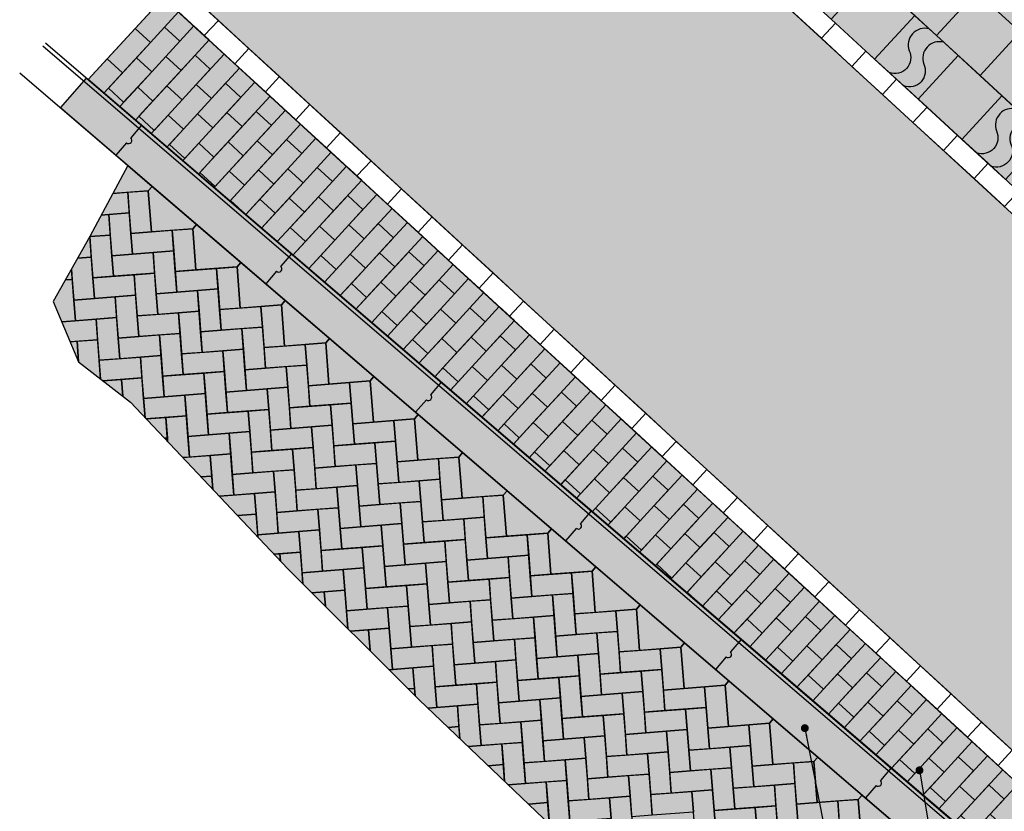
# Model space of a CAD drawing. Header units: metres. Extents: x 111546 to 149831, y 498798 to 507863.
# Tile 73 of 256: x 113014.38 to 113019.37, y 500858.94 to 500862.94. Entities that reach past the tile are written whole.
import ezdxf

# ---------------------------------------------------------------- set-up
doc = ezdxf.new("R2010")
doc.units = ezdxf.units.M
doc.layers.add('3-nw-details-1', color=7, linetype='Continuous')
doc.layers.add('3-nw-details-2', color=7, linetype='Continuous')
doc.styles.get("Standard").update_dxf_attribs({"font": 'isocp-ie.shx'})
doc.dimstyles.get("Standard").update_dxf_attribs({"dimtxt": 0.18, "dimasz": 0.18, "dimexe": 0.18, "dimexo": 0.0625, "dimgap": 0.09, "dimtad": 0, "dimtih": 1, "dimtoh": 1, "dimdec": 4, "dimzin": 0, "dimdsep": 46, "dimtxsty": 'Standard', "dimcen": 0.09, "dimadec": 0, "dimazin": 0, "dimtfac": 1, "dimtdec": 4, "dimtofl": 0, "dimtmove": 0, "dimatfit": 3, "dimfxl": 1, "dimtolj": 1, "dimtzin": 0, "dimarcsym": 0})

# ---------------------------------------------------------------- blocks, each defined once
blk = doc.blocks.new('tegel golvend')
blk.add_lwpolyline([(-2.6269, -1.8136), (-2.6269, -1.5137), (-2.3269, -1.5137), (-2.3269, -1.8136), (-2.6269, -1.8136)])
for points in [[(-2.5269, -1.5137, 0.610237), (-2.5269, -1.6636, -0.676743), (-2.5269, -1.8136, -1)], [(-2.4269, -1.5137, 0.610237), (-2.4269, -1.6636, -0.676743), (-2.4269, -1.8136, -1)]]:
    blk.add_lwpolyline(points, format="xyb")
blk = doc.blocks.new('*U1410')
at = {"ltscale": 0.02}
blk.add_lwpolyline([(-0.0508, -0.0552), (0.0508, 0.0552)], dxfattribs=at)
blk = doc.blocks.new('*U1411')
at = {"layer": '3-nw-details-1', "color": 0, "linetype": 'ByBlock', "lineweight": -2, "transparency": 16777216}
for p in [(0, 0), (0.2209, -0.203), (0.4418, -0.406), (0.6626, -0.609), (0.8835, -0.812), (1.1044, -1.015), (1.3253, -1.218), (1.5462, -1.4211), (1.767, -1.6241), (1.9879, -1.8271), (2.2088, -2.0301), (2.4297, -2.2331), (2.6506, -2.4361), (2.8714, -2.6391), (3.0923, -2.8421), (3.3132, -3.0451), (3.5341, -3.2481), (3.755, -3.4511), (3.9758, -3.6541), (4.1967, -3.8571), (4.4176, -4.0601)]:
    blk.add_blockref('*U1410', p, dxfattribs=at)

msp = doc.modelspace()

# ---------------------------------------------------------------- hatches: boundary and pattern name
at = {"layer": '3-nw-details-1', "ltscale": 0.02}
h = msp.add_hatch(color=254, dxfattribs=at)
h.dxf.hatch_style = 1
h.paths.add_polyline_path([(113016.5953, 500865.0969), (113016.7058, 500864.9954), (113016.5953, 500865.0969), (113016.7983, 500865.3177), (113016.9337, 500865.465), (113021.8096, 500860.9836), (113021.8786, 500860.6486), (113021.6751, 500860.4272), (113021.2954, 500860.3687), (113016.5029, 500864.7746), (113016.6325, 500864.9157), (113016.7058, 500864.9954)])
h = msp.add_hatch(color=20, dxfattribs=at)
h.dxf.hatch_style = 1
h.paths.add_polyline_path([(113016.8957, 500864.271), (113021.2249, 500860.292), (113020.7282, 500859.8216), (113020.3679, 500859.752), (113020.2915, 500859.3402), (113019.7575, 500859.2965), (113019.7169, 500858.9616), (113015.1961, 500863.1167), (113015.6306, 500863.3036), (113016.0285, 500863.4695), (113015.9264, 500864.1942), (113016.2129, 500864.3497), (113016.4318, 500864.6973)])
h = msp.add_hatch(color=60, dxfattribs=at)
h.dxf.hatch_style = 1
h.paths.add_polyline_path([(113015.1087, 500863.0544), (113019.5152, 500859.0044), (113019.2755, 500858.7435), (113014.7285, 500862.6407)])
h = msp.add_hatch(color=254, dxfattribs=at)
h.dxf.hatch_style = 1
h.paths.add_polyline_path([(113014.589, 500862.4969), (113014.7191, 500862.6487), (113019.3428, 500858.6858), (113019.3115, 500858.6863), (113019.1832, 500858.5592)])
at = {"layer": '3-nw-details-2', "ltscale": 0.02}
h = msp.add_hatch(color=116, dxfattribs=at)
h.dxf.hatch_style = 1
h.paths.add_polyline_path([(113014.9286, 500862.2058), (113014.736, 500861.8454), (113014.5514, 500861.5163), (113014.6798, 500861.2113), (113014.9422, 500861.007), (113015.7371, 500860.1656), (113016.4047, 500859.5008), (113017.1082, 500858.8288), (113017.8692, 500858.2828), (113018.1713, 500858.1756), (113018.6593, 500858.5025), (113019.1241, 500858.6099)])

# ---------------------------------------------------------------- linework, layer by layer
at = {"layer": '3-nw-details-1', "ltscale": 0.02}
for points in [[(113016.8957, 500864.271), (113021.2249, 500860.292), (113020.7282, 500859.8216), (113020.3679, 500859.752), (113020.2915, 500859.3402), (113019.7575, 500859.2965), (113019.7169, 500858.9616), (113015.1961, 500863.1167), (113015.6306, 500863.3036), (113016.0285, 500863.4695), (113015.9264, 500864.1942), (113016.2129, 500864.3497), (113016.4318, 500864.6973)], [(113019.0071, 500863.2877), (113018.8041, 500863.0668), (113019.025, 500862.8638), (113019.228, 500863.0847)], [(113018.6935, 500863.1681), (113018.4905, 500862.9472), (113018.7114, 500862.7442), (113018.9144, 500862.9651)], [(113015.1087, 500863.0544), (113019.5152, 500859.0044), (113019.2755, 500858.7435), (113014.7285, 500862.6407)], [(113015.186, 500862.9833), (113015.0439, 500862.8287), (113014.9666, 500862.8998), (113015.1087, 500863.0544)], [(113015.2331, 500863.0827), (113015.3877, 500862.9406), (113015.3166, 500862.8633), (113015.162, 500863.0054)], [(113018.3583, 500863.0693), (113018.5129, 500862.9272), (113018.4418, 500862.8499), (113018.2872, 500862.992)], [(113019.228, 500863.0847), (113019.025, 500862.8638), (113019.2459, 500862.6608), (113019.4489, 500862.8817)], [(113015.0439, 500862.8287), (113014.9018, 500862.6741), (113014.8245, 500862.7452), (113014.9666, 500862.8998)], [(113015.1922, 500862.835), (113015.0501, 500862.6804), (113014.9728, 500862.7514), (113015.1149, 500862.906)], [(113015.3406, 500862.8412), (113015.1985, 500862.6866), (113015.1212, 500862.7577), (113015.2633, 500862.9123)], [(113015.3877, 500862.9406), (113015.5423, 500862.7985), (113015.4713, 500862.7212), (113015.3166, 500862.8633)], [(113018.5129, 500862.9272), (113018.6675, 500862.7851), (113018.5964, 500862.7078), (113018.4418, 500862.8499)], [(113019.4489, 500862.8817), (113019.2459, 500862.6608), (113019.4668, 500862.4578), (113019.6698, 500862.6787)], [(113015.5423, 500862.7985), (113015.6969, 500862.6564), (113015.6259, 500862.5791), (113015.4713, 500862.7212)], [(113015.0501, 500862.6804), (113014.908, 500862.5258), (113014.8307, 500862.5968), (113014.9728, 500862.7514)], [(113015.1985, 500862.6866), (113015.0564, 500862.532), (113014.9791, 500862.6031), (113015.1212, 500862.7577)], [(113015.3469, 500862.6929), (113015.2048, 500862.5383), (113015.1275, 500862.6093), (113015.2696, 500862.7639)], [(113015.4952, 500862.6991), (113015.3531, 500862.5445), (113015.2758, 500862.6156), (113015.4179, 500862.7702)], [(113018.6675, 500862.7851), (113018.8221, 500862.643), (113018.7511, 500862.5657), (113018.5964, 500862.7078)], [(113019.1353, 500862.7621), (113018.9323, 500862.5412), (113019.1531, 500862.3382), (113019.3562, 500862.5591)], [(113014.589, 500862.4969), (113014.7191, 500862.6487), (113019.3428, 500858.6858), (113019.3115, 500858.6863), (113019.1832, 500858.5592)], [(113015.6969, 500862.6564), (113015.8515, 500862.5143), (113015.7805, 500862.4369), (113015.6259, 500862.5791)], [(113015.2048, 500862.5383), (113015.0627, 500862.3836), (113014.9853, 500862.4547), (113015.1275, 500862.6093)], [(113015.3531, 500862.5445), (113015.211, 500862.3899), (113015.1337, 500862.461), (113015.2758, 500862.6156)], [(113015.5015, 500862.5508), (113015.3594, 500862.3962), (113015.2821, 500862.4672), (113015.4242, 500862.6218)], [(113015.6498, 500862.557), (113015.5077, 500862.4024), (113015.4304, 500862.4735), (113015.5725, 500862.6281)], [(113018.8221, 500862.643), (113018.9767, 500862.5009), (113018.9057, 500862.4236), (113018.7511, 500862.5657)], [(113015.8515, 500862.5143), (113016.0062, 500862.3721), (113015.9351, 500862.2948), (113015.7805, 500862.4369)], [(113018.9767, 500862.5009), (113019.1313, 500862.3588), (113019.0603, 500862.2815), (113018.9057, 500862.4236)], [(113015.3594, 500862.3962), (113015.2173, 500862.2415), (113015.14, 500862.3126), (113015.2821, 500862.4672)], [(113015.5077, 500862.4024), (113015.3656, 500862.2478), (113015.2883, 500862.3188), (113015.4304, 500862.4735)], [(113015.6561, 500862.4087), (113015.514, 500862.2541), (113015.4367, 500862.3251), (113015.5788, 500862.4797)], [(113015.8045, 500862.4149), (113015.6624, 500862.2603), (113015.585, 500862.3314), (113015.7271, 500862.486)], [(113016.0062, 500862.3721), (113016.1608, 500862.23), (113016.0897, 500862.1527), (113015.9351, 500862.2948)], [(113019.1313, 500862.3588), (113019.286, 500862.2167), (113019.2149, 500862.1394), (113019.0603, 500862.2815)], [(113015.514, 500862.2541), (113015.3719, 500862.0994), (113015.2946, 500862.1705), (113015.4367, 500862.3251)], [(113015.6624, 500862.2603), (113015.5202, 500862.1057), (113015.4429, 500862.1767), (113015.585, 500862.3314)], [(113015.8107, 500862.2666), (113015.6686, 500862.1119), (113015.5913, 500862.183), (113015.7334, 500862.3376)], [(113015.9591, 500862.2728), (113015.817, 500862.1182), (113015.7397, 500862.1893), (113015.8818, 500862.3439)], [(113014.9286, 500862.2058), (113014.736, 500861.8454), (113014.5514, 500861.5163), (113014.6798, 500861.2113), (113014.9422, 500861.007), (113015.7371, 500860.1656), (113016.4047, 500859.5008), (113017.1082, 500858.8288), (113017.8692, 500858.2828), (113018.1713, 500858.1756), (113018.6593, 500858.5025), (113019.1241, 500858.6099)], [(113015.9653, 500862.1245), (113015.8232, 500861.9698), (113015.7459, 500862.0409), (113015.888, 500862.1955)], [(113016.1137, 500862.1307), (113015.9716, 500861.9761), (113015.8943, 500862.0471), (113016.0364, 500862.2018)], [(113016.1608, 500862.23), (113016.3154, 500862.0879), (113016.2443, 500862.0106), (113016.0897, 500862.1527)], [(113019.286, 500862.2167), (113019.4406, 500862.0746), (113019.3695, 500861.9973), (113019.2149, 500862.1394)], [(113015.6686, 500862.1119), (113015.5265, 500861.9573), (113015.4492, 500862.0284), (113015.5913, 500862.183)], [(113015.817, 500862.1182), (113015.6749, 500861.9636), (113015.5976, 500862.0346), (113015.7397, 500862.1893)], [(113015.9716, 500861.9761), (113015.8295, 500861.8215), (113015.7522, 500861.8925), (113015.8943, 500862.0471)], [(113016.1199, 500861.9824), (113015.9778, 500861.8277), (113015.9005, 500861.8988), (113016.0426, 500862.0534)], [(113016.2683, 500861.9886), (113016.1262, 500861.834), (113016.0489, 500861.905), (113016.191, 500862.0597)], [(113016.3154, 500862.0879), (113016.47, 500861.9458), (113016.399, 500861.8685), (113016.2443, 500862.0106)], [(113016.47, 500861.9458), (113016.6246, 500861.8037), (113016.5536, 500861.7264), (113016.399, 500861.8685)], [(113016.1262, 500861.834), (113015.9841, 500861.6794), (113015.9068, 500861.7504), (113016.0489, 500861.905)], [(113016.2746, 500861.8402), (113016.1325, 500861.6856), (113016.0551, 500861.7567), (113016.1973, 500861.9113)], [(113016.4229, 500861.8465), (113016.2808, 500861.6919), (113016.2035, 500861.7629), (113016.3456, 500861.9176)], [(113016.6246, 500861.8037), (113016.7792, 500861.6616), (113016.7082, 500861.5843), (113016.5536, 500861.7264)], [(113016.2808, 500861.6919), (113016.1387, 500861.5373), (113016.0614, 500861.6083), (113016.2035, 500861.7629)], [(113016.4292, 500861.6981), (113016.2871, 500861.5435), (113016.2098, 500861.6146), (113016.3519, 500861.7692)], [(113016.5775, 500861.7044), (113016.4354, 500861.5498), (113016.3581, 500861.6208), (113016.5002, 500861.7754)], [(113016.7792, 500861.6616), (113016.9339, 500861.5195), (113016.8628, 500861.4422), (113016.7082, 500861.5843)], [(113016.4354, 500861.5498), (113016.2933, 500861.3952), (113016.216, 500861.4662), (113016.3581, 500861.6208)], [(113016.5838, 500861.556), (113016.4417, 500861.4014), (113016.3644, 500861.4725), (113016.5065, 500861.6271)], [(113016.7322, 500861.5623), (113016.59, 500861.4077), (113016.5127, 500861.4787), (113016.6548, 500861.6333)], [(113016.9339, 500861.5195), (113017.0885, 500861.3774), (113017.0174, 500861.3001), (113016.8628, 500861.4422)], [(113016.59, 500861.4077), (113016.4479, 500861.2531), (113016.3706, 500861.3241), (113016.5127, 500861.4787)], [(113016.7384, 500861.4139), (113016.5963, 500861.2593), (113016.519, 500861.3304), (113016.6611, 500861.485)], [(113016.8868, 500861.4202), (113016.7447, 500861.2656), (113016.6674, 500861.3366), (113016.8095, 500861.4912)], [(113017.0414, 500861.2781), (113016.8993, 500861.1235), (113016.822, 500861.1945), (113016.9641, 500861.3491)], [(113017.0885, 500861.3774), (113017.2431, 500861.2353), (113017.172, 500861.158), (113017.0174, 500861.3001)], [(113016.7447, 500861.2656), (113016.6026, 500861.111), (113016.5252, 500861.182), (113016.6674, 500861.3366)], [(113016.893, 500861.2718), (113016.7509, 500861.1172), (113016.6736, 500861.1883), (113016.8157, 500861.3429)], [(113017.0476, 500861.1297), (113016.9055, 500860.9751), (113016.8282, 500861.0462), (113016.9703, 500861.2008)], [(113017.196, 500861.136), (113017.0539, 500860.9814), (113016.9766, 500861.0524), (113017.1187, 500861.207)], [(113017.2431, 500861.2353), (113017.3977, 500861.0932), (113017.3267, 500861.0159), (113017.172, 500861.158)], [(113016.8993, 500861.1235), (113016.7572, 500860.9688), (113016.6799, 500861.0399), (113016.822, 500861.1945)], [(113017.0539, 500860.9814), (113016.9118, 500860.8267), (113016.8345, 500860.8978), (113016.9766, 500861.0524)], [(113017.2023, 500860.9876), (113017.0602, 500860.833), (113016.9828, 500860.9041), (113017.1249, 500861.0587)], [(113017.3506, 500860.9939), (113017.2085, 500860.8393), (113017.1312, 500860.9103), (113017.2733, 500861.0649)], [(113017.3977, 500861.0932), (113017.5523, 500860.9511), (113017.4813, 500860.8738), (113017.3267, 500861.0159)], [(113017.5523, 500860.9511), (113017.7069, 500860.809), (113017.6359, 500860.7317), (113017.4813, 500860.8738)], [(113017.2085, 500860.8393), (113017.0664, 500860.6846), (113016.9891, 500860.7557), (113017.1312, 500860.9103)], [(113017.3569, 500860.8455), (113017.2148, 500860.6909), (113017.1375, 500860.7619), (113017.2796, 500860.9166)], [(113017.5052, 500860.8518), (113017.3631, 500860.6971), (113017.2858, 500860.7682), (113017.4279, 500860.9228)], [(113017.7069, 500860.809), (113017.8616, 500860.6669), (113017.7905, 500860.5896), (113017.6359, 500860.7317)], [(113017.3631, 500860.6971), (113017.221, 500860.5425), (113017.1437, 500860.6136), (113017.2858, 500860.7682)], [(113017.5115, 500860.7034), (113017.3694, 500860.5488), (113017.2921, 500860.6198), (113017.4342, 500860.7745)], [(113017.6598, 500860.7097), (113017.5177, 500860.555), (113017.4404, 500860.6261), (113017.5825, 500860.7807)], [(113017.8616, 500860.6669), (113018.0162, 500860.5248), (113017.9451, 500860.4475), (113017.7905, 500860.5896)], [(113017.5177, 500860.555), (113017.3756, 500860.4004), (113017.2983, 500860.4715), (113017.4404, 500860.6261)], [(113017.6661, 500860.5613), (113017.524, 500860.4067), (113017.4467, 500860.4777), (113017.5888, 500860.6324)], [(113017.8145, 500860.5676), (113017.6724, 500860.4129), (113017.5951, 500860.484), (113017.7372, 500860.6386)], [(113018.0162, 500860.5248), (113018.1708, 500860.3827), (113018.0997, 500860.3054), (113017.9451, 500860.4475)], [(113017.6724, 500860.4129), (113017.5303, 500860.2583), (113017.4529, 500860.3294), (113017.5951, 500860.484)], [(113017.8207, 500860.4192), (113017.6786, 500860.2646), (113017.6013, 500860.3356), (113017.7434, 500860.4902)], [(113017.9691, 500860.4255), (113017.827, 500860.2708), (113017.7497, 500860.3419), (113017.8918, 500860.4965)], [(113018.1237, 500860.2833), (113017.9816, 500860.1287), (113017.9043, 500860.1998), (113018.0464, 500860.3544)], [(113018.1708, 500860.3827), (113018.3254, 500860.2406), (113018.2543, 500860.1633), (113018.0997, 500860.3054)], [(113017.827, 500860.2708), (113017.6849, 500860.1162), (113017.6076, 500860.1873), (113017.7497, 500860.3419)], [(113017.9753, 500860.2771), (113017.8332, 500860.1225), (113017.7559, 500860.1935), (113017.898, 500860.3481)], [(113018.13, 500860.135), (113017.9878, 500859.9804), (113017.9105, 500860.0514), (113018.0526, 500860.206)], [(113018.2783, 500860.1412), (113018.1362, 500859.9866), (113018.0589, 500860.0577), (113018.201, 500860.2123)], [(113018.3254, 500860.2406), (113018.48, 500860.0985), (113018.409, 500860.0212), (113018.2543, 500860.1633)], [(113017.9816, 500860.1287), (113017.8395, 500859.9741), (113017.7622, 500860.0452), (113017.9043, 500860.1998)], [(113018.2846, 500859.9929), (113018.1425, 500859.8383), (113018.0652, 500859.9093), (113018.2073, 500860.0639)], [(113018.4329, 500859.9991), (113018.2908, 500859.8445), (113018.2135, 500859.9156), (113018.3556, 500860.0702)], [(113018.48, 500860.0985), (113018.6346, 500859.9564), (113018.5636, 500859.8791), (113018.409, 500860.0212)], [(113018.6346, 500859.9564), (113018.7893, 500859.8143), (113018.7182, 500859.7369), (113018.5636, 500859.8791)], [(113018.4392, 500859.8508), (113018.2971, 500859.6962), (113018.2198, 500859.7672), (113018.3619, 500859.9218)], [(113018.5875, 500859.857), (113018.4454, 500859.7024), (113018.3681, 500859.7735), (113018.5102, 500859.9281)], [(113018.7893, 500859.8143), (113018.9439, 500859.6722), (113018.8728, 500859.5948), (113018.7182, 500859.7369)], [(113018.5938, 500859.7087), (113018.4517, 500859.5541), (113018.3744, 500859.6251), (113018.5165, 500859.7797)], [(113018.7422, 500859.7149), (113018.6001, 500859.5603), (113018.5227, 500859.6314), (113018.6649, 500859.786)], [(113018.9439, 500859.6722), (113019.0985, 500859.53), (113019.0274, 500859.4527), (113018.8728, 500859.5948)], [(113018.7484, 500859.5666), (113018.6063, 500859.4119), (113018.529, 500859.483), (113018.6711, 500859.6376)], [(113018.8968, 500859.5728), (113018.7547, 500859.4182), (113018.6774, 500859.4893), (113018.8195, 500859.6439)], [(113019.0985, 500859.53), (113019.2531, 500859.3879), (113019.182, 500859.3106), (113019.0274, 500859.4527)], [(113018.903, 500859.4245), (113018.7609, 500859.2698), (113018.6836, 500859.3409), (113018.8257, 500859.4955)], [(113019.0514, 500859.4307), (113018.9093, 500859.2761), (113018.832, 500859.3472), (113018.9741, 500859.5018)], [(113019.0576, 500859.2824), (113018.9155, 500859.1277), (113018.8382, 500859.1988), (113018.9803, 500859.3534)], [(113019.206, 500859.2886), (113019.0639, 500859.134), (113018.9866, 500859.205), (113019.1287, 500859.3597)], [(113019.2531, 500859.3879), (113019.4077, 500859.2458), (113019.3367, 500859.1685), (113019.182, 500859.3106)], [(113019.2123, 500859.1402), (113019.0702, 500858.9856), (113018.9929, 500859.0567), (113019.135, 500859.2113)], [(113019.3606, 500859.1465), (113019.2185, 500858.9919), (113019.1412, 500859.0629), (113019.2833, 500859.2176)], [(113019.4077, 500859.2458), (113019.5623, 500859.1037), (113019.4913, 500859.0264), (113019.3367, 500859.1685)], [(113019.3669, 500858.9981), (113019.2248, 500858.8435), (113019.1475, 500858.9146), (113019.2896, 500859.0692)], [(113019.5152, 500859.0044), (113019.3731, 500858.8498), (113019.2958, 500858.9208), (113019.4379, 500859.0755)]]:
    msp.add_lwpolyline(points, close=True, dxfattribs=at)
for points in [[(113014.4987, 500862.8113), (113019.3115, 500858.6863)], [(113014.5117, 500862.8265), (113019.3428, 500858.6858)], [(113014.7285, 500862.6407), (113014.8245, 500862.7452), (113014.9018, 500862.6741), (113014.8082, 500862.5723)], [(113014.3815, 500862.6747), (113019.1832, 500858.5592)], [(113014.888, 500862.504), (113014.9791, 500862.6031), (113015.0564, 500862.532), (113014.9678, 500862.4356)], [(113015.0476, 500862.3672), (113015.1337, 500862.461), (113015.211, 500862.3899), (113015.1273, 500862.2989)], [(113014.9984, 500862.4094), (113014.944, 500862.346)], [(113014.9226, 500862.3209), (113014.8682, 500862.2575)], [(113015.2071, 500862.2305), (113015.2883, 500862.3188), (113015.3656, 500862.2478), (113015.2869, 500862.1621)], [(113015.3667, 500862.0937), (113015.4429, 500862.1767), (113015.5202, 500862.1057), (113015.4464, 500862.0254)], [(113015.5262, 500861.957), (113015.5976, 500862.0346), (113015.6749, 500861.9636), (113015.606, 500861.8886)], [(113015.606, 500861.8886), (113015.7459, 500862.0409), (113015.8232, 500861.9698), (113015.6857, 500861.8203)], [(113015.7655, 500861.7519), (113015.9005, 500861.8988), (113015.9778, 500861.8277), (113015.8453, 500861.6835)], [(113015.6857, 500861.8203), (113015.7522, 500861.8925), (113015.8295, 500861.8215), (113015.7655, 500861.7519)], [(113015.7577, 500861.7586), (113015.7033, 500861.6952)], [(113015.8453, 500861.6835), (113015.9068, 500861.7504), (113015.9841, 500861.6794), (113015.9251, 500861.6151)], [(113015.9251, 500861.6151), (113016.0551, 500861.7567), (113016.1325, 500861.6856), (113016.0048, 500861.5468)], [(113015.6818, 500861.6702), (113015.6275, 500861.6068)], [(113016.0048, 500861.5468), (113016.0614, 500861.6083), (113016.1387, 500861.5373), (113016.0846, 500861.4784)], [(113016.0846, 500861.4784), (113016.2098, 500861.6146), (113016.2871, 500861.5435), (113016.1644, 500861.41)], [(113016.1644, 500861.41), (113016.216, 500861.4662), (113016.2933, 500861.3952), (113016.2441, 500861.3417)], [(113016.2441, 500861.3417), (113016.3644, 500861.4725), (113016.4417, 500861.4014), (113016.3239, 500861.2733)], [(113016.3239, 500861.2733), (113016.3706, 500861.3241), (113016.4479, 500861.2531), (113016.4037, 500861.2049)], [(113016.4037, 500861.2049), (113016.519, 500861.3304), (113016.5963, 500861.2593), (113016.4835, 500861.1365)], [(113016.4835, 500861.1365), (113016.5252, 500861.182), (113016.6026, 500861.111), (113016.5632, 500861.0682)], [(113016.5632, 500861.0682), (113016.6736, 500861.1883), (113016.7509, 500861.1172), (113016.643, 500860.9998)], [(113016.5169, 500861.1079), (113016.4626, 500861.0445)], [(113016.4411, 500861.0194), (113016.3868, 500860.956)], [(113016.643, 500860.9998), (113016.6799, 500861.0399), (113016.7572, 500860.9688), (113016.7228, 500860.9314)], [(113016.7228, 500860.9314), (113016.8282, 500861.0462), (113016.9055, 500860.9751), (113016.8026, 500860.8631)], [(113016.8823, 500860.7947), (113016.9828, 500860.9041), (113017.0602, 500860.833), (113016.9621, 500860.7263)], [(113016.8026, 500860.8631), (113016.8345, 500860.8978), (113016.9118, 500860.8267), (113016.8823, 500860.7947)], [(113016.9621, 500860.7263), (113016.9891, 500860.7557), (113017.0664, 500860.6846), (113017.0419, 500860.6579)], [(113017.0419, 500860.6579), (113017.1375, 500860.7619), (113017.2148, 500860.6909), (113017.1216, 500860.5896)], [(113017.1216, 500860.5896), (113017.1437, 500860.6136), (113017.221, 500860.5425), (113017.2014, 500860.5212)], [(113017.2014, 500860.5212), (113017.2921, 500860.6198), (113017.3694, 500860.5488), (113017.2812, 500860.4528)], [(113017.2762, 500860.4571), (113017.2219, 500860.3937)], [(113017.2812, 500860.4528), (113017.2983, 500860.4715), (113017.3756, 500860.4004), (113017.361, 500860.3845)], [(113017.361, 500860.3845), (113017.4467, 500860.4777), (113017.524, 500860.4067), (113017.4407, 500860.3161)], [(113017.2004, 500860.3686), (113017.1461, 500860.3052)], [(113017.4407, 500860.3161), (113017.4529, 500860.3294), (113017.5303, 500860.2583), (113017.5205, 500860.2477)], [(113017.5205, 500860.2477), (113017.6013, 500860.3356), (113017.6786, 500860.2646), (113017.6003, 500860.1793)], [(113017.6003, 500860.1793), (113017.6076, 500860.1873), (113017.6849, 500860.1162), (113017.68, 500860.111)], [(113017.68, 500860.111), (113017.7559, 500860.1935), (113017.8332, 500860.1225), (113017.7598, 500860.0426)], [(113017.8396, 500859.9742), (113017.9105, 500860.0514), (113017.9878, 500859.9804), (113017.9194, 500859.9059)], [(113017.9194, 500859.9059), (113018.0589, 500860.0577), (113018.1362, 500859.9866), (113017.9991, 500859.8375)], [(113017.7598, 500860.0426), (113017.7622, 500860.0452), (113017.8362, 500859.9771)], [(113017.9991, 500859.8375), (113018.0652, 500859.9093), (113018.1425, 500859.8383), (113018.0789, 500859.7691)], [(113018.0789, 500859.7691), (113018.2135, 500859.9156), (113018.2908, 500859.8445), (113018.1587, 500859.7007)], [(113018.0355, 500859.8063), (113017.9812, 500859.7429)], [(113018.1587, 500859.7007), (113018.2198, 500859.7672), (113018.2971, 500859.6962), (113018.2385, 500859.6324)], [(113018.2385, 500859.6324), (113018.3681, 500859.7735), (113018.4454, 500859.7024), (113018.3182, 500859.564)], [(113017.9597, 500859.7179), (113017.9053, 500859.6545)], [(113018.3182, 500859.564), (113018.3744, 500859.6251), (113018.4517, 500859.5541), (113018.398, 500859.4956)], [(113018.398, 500859.4956), (113018.5227, 500859.6314), (113018.6001, 500859.5603), (113018.4778, 500859.4273)], [(113018.4778, 500859.4273), (113018.529, 500859.483), (113018.6063, 500859.4119), (113018.5575, 500859.3589)], [(113018.5575, 500859.3589), (113018.6774, 500859.4893), (113018.7547, 500859.4182), (113018.6373, 500859.2905)], [(113018.6373, 500859.2905), (113018.6836, 500859.3409), (113018.7609, 500859.2698), (113018.7171, 500859.2221)], [(113018.7171, 500859.2221), (113018.832, 500859.3472), (113018.9093, 500859.2761), (113018.7969, 500859.1538)], [(113018.8766, 500859.0854), (113018.9866, 500859.205), (113019.0639, 500859.134), (113018.9564, 500859.017)], [(113018.7948, 500859.1556), (113018.7404, 500859.0922)], [(113018.7969, 500859.1538), (113018.8382, 500859.1988), (113018.9155, 500859.1277), (113018.8766, 500859.0854)], [(113018.7189, 500859.0671), (113018.6646, 500859.0037)], [(113018.9564, 500859.017), (113018.9929, 500859.0567), (113019.0702, 500858.9856), (113019.0362, 500858.9487)], [(113019.0362, 500858.9487), (113019.1412, 500859.0629), (113019.2185, 500858.9919), (113019.1159, 500858.8803)]]:
    msp.add_lwpolyline(points, dxfattribs=at)
at = {"layer": '3-nw-details-1', "ltscale": 0.08}
for points in [[(113014.9286, 500862.2058), (113015.0518, 500862.1002), (113015.0329, 500862.0782), (113014.853, 500862.0643)], [(113014.853, 500862.0643), (113014.9286, 500862.0701), (113014.9366, 500861.9658), (113014.7945, 500861.9549)], [(113014.7945, 500861.9549), (113014.8323, 500861.9578), (113014.8403, 500861.8534), (113014.736, 500861.8454)], [(113014.736, 500861.8454), (113014.736, 500861.8454), (113014.744, 500861.741), (113014.6744, 500861.7357)], [(113014.6744, 500861.7357), (113014.744, 500861.741), (113014.7601, 500861.5324), (113014.6557, 500861.5243), (113014.6437, 500861.6808)], [(113014.6437, 500861.6808), (113014.6477, 500861.6287), (113014.6129, 500861.626)], [(113014.6129, 500861.626), (113014.6477, 500861.6287), (113014.6637, 500861.42), (113014.5942, 500861.4146)], [(113014.5942, 500861.4146), (113014.7681, 500861.428), (113014.7761, 500861.3237), (113014.637, 500861.313)], [(113014.637, 500861.313), (113014.6718, 500861.3156), (113014.6798, 500861.2113)], [(113014.6798, 500861.2113), (113014.6718, 500861.3156), (113014.7761, 500861.3237), (113014.7915, 500861.1243)], [(113014.7915, 500861.1243), (113014.7841, 500861.2193), (113014.9928, 500861.2354), (113015.0009, 500861.131), (113014.8025, 500861.1158)], [(113014.8025, 500861.1158), (113014.8965, 500861.123), (113014.9031, 500861.0374)], [(113014.9031, 500861.0374), (113014.8965, 500861.123), (113015.0009, 500861.131), (113015.0165, 500860.9283)], [(113015.0165, 500860.9283), (113015.0089, 500861.0267), (113015.2176, 500861.0428), (113015.2256, 500860.9384), (113015.0218, 500860.9227)], [(113015.0218, 500860.9227), (113015.1213, 500860.9304), (113015.1293, 500860.826), (113015.1142, 500860.8249)], [(113015.1307, 500860.8074), (113015.1213, 500860.9304), (113015.2256, 500860.9384), (113015.2417, 500860.7297), (113015.2067, 500860.727)], [(113015.1142, 500860.8249), (113015.1293, 500860.826), (113015.1307, 500860.8074)], [(113015.2067, 500860.727), (113015.346, 500860.7378), (113015.354, 500860.6334), (113015.2991, 500860.6292)], [(113015.3593, 500860.5655), (113015.346, 500860.7378), (113015.4504, 500860.7458), (113015.4664, 500860.5371), (113015.3915, 500860.5313)], [(113015.2991, 500860.6292), (113015.354, 500860.6334), (113015.3593, 500860.5655)], [(113015.3915, 500860.5313), (113015.5708, 500860.5451), (113015.5788, 500860.4408), (113015.484, 500860.4335)], [(113015.484, 500860.4335), (113015.5788, 500860.4408), (113015.5878, 500860.3236)], [(113015.5878, 500860.3236), (113015.5868, 500860.3364), (113015.7955, 500860.3525), (113015.8035, 500860.2482), (113015.6689, 500860.2378)], [(113015.6689, 500860.2378), (113015.6992, 500860.2401), (113015.7021, 500860.2027)], [(113015.7021, 500860.2027), (113015.6992, 500860.2401), (113015.8035, 500860.2482), (113015.8159, 500860.0871)], [(113015.8159, 500860.0871), (113015.8116, 500860.1438), (113016.0203, 500860.1599), (113016.0283, 500860.0555), (113015.8606, 500860.0426)], [(113015.9296, 500859.9739), (113015.9239, 500860.0475), (113016.0283, 500860.0555), (113016.0433, 500859.8608)], [(113015.8606, 500860.0426), (113015.9239, 500860.0475), (113015.9296, 500859.9739)], [(113016.0433, 500859.8608), (113016.0363, 500859.9512), (113016.245, 500859.9673), (113016.253, 500859.8629), (113016.0563, 500859.8478)], [(113016.0563, 500859.8478), (113016.1487, 500859.8549), (113016.1567, 500859.7505), (113016.1542, 500859.7503)], [(113016.1569, 500859.7476), (113016.1487, 500859.8549), (113016.253, 500859.8629), (113016.2691, 500859.6542), (113016.252, 500859.6529)], [(113016.1542, 500859.7503), (113016.1567, 500859.7505), (113016.1569, 500859.7476)], [(113016.252, 500859.6529), (113016.3734, 500859.6623), (113016.3815, 500859.5579), (113016.3499, 500859.5555)], [(113016.3843, 500859.5212), (113016.3734, 500859.6623), (113016.4778, 500859.6703), (113016.4938, 500859.4616), (113016.4494, 500859.4582)], [(113016.3499, 500859.5555), (113016.3815, 500859.5579), (113016.3843, 500859.5212)], [(113016.4494, 500859.4582), (113016.5982, 500859.4696), (113016.6062, 500859.3653), (113016.5511, 500859.361)], [(113016.6109, 500859.3038), (113016.5982, 500859.4696), (113016.7025, 500859.4777), (113016.7186, 500859.269), (113016.6527, 500859.2639)], [(113016.5511, 500859.361), (113016.6062, 500859.3653), (113016.6109, 500859.3038)], [(113016.6527, 500859.2639), (113016.8229, 500859.277), (113016.831, 500859.1727), (113016.7544, 500859.1668)], [(113016.8375, 500859.0874), (113016.8229, 500859.277), (113016.9273, 500859.285), (113016.9433, 500859.0763), (113016.8561, 500859.0696)], [(113016.7544, 500859.1668), (113016.831, 500859.1727), (113016.8375, 500859.0874)], [(113016.8561, 500859.0696), (113017.0477, 500859.0844), (113017.0557, 500858.98), (113016.9578, 500858.9725)], [(113016.9578, 500858.9725), (113017.0557, 500858.98), (113017.0641, 500858.8709)]]:
    msp.add_lwpolyline(points, dxfattribs=at)
for points in [[(113015.2766, 500861.9076), (113015.2577, 500861.8855), (113015.049, 500861.8695), (113015.0329, 500862.0782), (113015.0518, 500862.1002)], [(113014.9286, 500862.0701), (113015.0329, 500862.0782), (113015.049, 500861.8695), (113014.9447, 500861.8614)], [(113014.8323, 500861.9578), (113014.9366, 500861.9658), (113014.9527, 500861.7571), (113014.8483, 500861.7491)], [(113015.5013, 500861.7149), (113015.4824, 500861.6929), (113015.2737, 500861.6769), (113015.2577, 500861.8855), (113015.2766, 500861.9076)], [(113014.736, 500861.8454), (113014.8403, 500861.8534), (113014.8564, 500861.6447), (113014.752, 500861.6367)], [(113015.1533, 500861.8775), (113015.1614, 500861.7732), (113014.9527, 500861.7571), (113014.9447, 500861.8614)], [(113015.1533, 500861.8775), (113015.2577, 500861.8855), (113015.2737, 500861.6769), (113015.1694, 500861.6688)], [(113015.057, 500861.7651), (113015.0651, 500861.6608), (113014.8564, 500861.6447), (113014.8483, 500861.7491)], [(113015.057, 500861.7651), (113015.1614, 500861.7732), (113015.1774, 500861.5645), (113015.0731, 500861.5564)], [(113015.726, 500861.5223), (113015.7072, 500861.5003), (113015.4985, 500861.4842), (113015.4824, 500861.6929), (113015.5013, 500861.7149)], [(113014.9607, 500861.6528), (113014.9687, 500861.5484), (113014.7601, 500861.5324), (113014.752, 500861.6367)], [(113014.9607, 500861.6528), (113015.0651, 500861.6608), (113015.0811, 500861.4521), (113014.9768, 500861.4441)], [(113015.3781, 500861.6849), (113015.3861, 500861.5805), (113015.1774, 500861.5645), (113015.1694, 500861.6688)], [(113015.3781, 500861.6849), (113015.4824, 500861.6929), (113015.4985, 500861.4842), (113015.3941, 500861.4762)], [(113014.8644, 500861.5404), (113014.9687, 500861.5484), (113014.9848, 500861.3397), (113014.8805, 500861.3317)], [(113015.2818, 500861.5725), (113015.2898, 500861.4682), (113015.0811, 500861.4521), (113015.0731, 500861.5564)], [(113015.2818, 500861.5725), (113015.3861, 500861.5805), (113015.4022, 500861.3719), (113015.2978, 500861.3638)], [(113014.8644, 500861.5404), (113014.8724, 500861.436), (113014.6637, 500861.42), (113014.6557, 500861.5243)], [(113015.6028, 500861.4923), (113015.7072, 500861.5003), (113015.7232, 500861.2916), (113015.6189, 500861.2836)], [(113015.9508, 500861.3297), (113015.9319, 500861.3077), (113015.7232, 500861.2916), (113015.7072, 500861.5003), (113015.726, 500861.5223)], [(113015.1855, 500861.4601), (113015.1935, 500861.3558), (113014.9848, 500861.3397), (113014.9768, 500861.4441)], [(113015.1855, 500861.4601), (113015.2898, 500861.4682), (113015.3059, 500861.2595), (113015.2015, 500861.2514)], [(113015.6028, 500861.4923), (113015.6109, 500861.3879), (113015.4022, 500861.3719), (113015.3941, 500861.4762)], [(113014.7681, 500861.428), (113014.8724, 500861.436), (113014.8885, 500861.2274), (113014.7841, 500861.2193)], [(113015.0891, 500861.3478), (113015.0972, 500861.2434), (113014.8885, 500861.2274), (113014.8805, 500861.3317)], [(113015.0891, 500861.3478), (113015.1935, 500861.3558), (113015.2095, 500861.1471), (113015.1052, 500861.1391)], [(113015.5065, 500861.3799), (113015.5145, 500861.2755), (113015.3059, 500861.2595), (113015.2978, 500861.3638)], [(113015.5065, 500861.3799), (113015.6109, 500861.3879), (113015.6269, 500861.1792), (113015.5226, 500861.1712)], [(113015.8276, 500861.2996), (113015.8356, 500861.1953), (113015.6269, 500861.1792), (113015.6189, 500861.2836)], [(113015.8276, 500861.2996), (113015.9319, 500861.3077), (113015.948, 500861.099), (113015.8436, 500861.0909)], [(113016.1755, 500861.137), (113016.1567, 500861.115), (113015.948, 500861.099), (113015.9319, 500861.3077), (113015.9508, 500861.3297)], [(113015.4102, 500861.2675), (113015.4182, 500861.1632), (113015.2095, 500861.1471), (113015.2015, 500861.2514)], [(113015.4102, 500861.2675), (113015.5145, 500861.2755), (113015.5306, 500861.0669), (113015.4263, 500861.0588)], [(113014.9928, 500861.2354), (113015.0972, 500861.2434), (113015.1132, 500861.0347), (113015.0089, 500861.0267)], [(113015.3139, 500861.1551), (113015.3219, 500861.0508), (113015.1132, 500861.0347), (113015.1052, 500861.1391)], [(113015.3139, 500861.1551), (113015.4182, 500861.1632), (113015.4343, 500860.9545), (113015.33, 500860.9464)], [(113015.7313, 500861.1873), (113015.7393, 500861.0829), (113015.5306, 500861.0669), (113015.5226, 500861.1712)], [(113015.7313, 500861.1873), (113015.8356, 500861.1953), (113015.8517, 500860.9866), (113015.7473, 500860.9786)], [(113016.0523, 500861.107), (113016.0604, 500861.0027), (113015.8517, 500860.9866), (113015.8436, 500861.0909)], [(113016.0523, 500861.107), (113016.1567, 500861.115), (113016.1727, 500860.9063), (113016.0684, 500860.8983)], [(113016.4003, 500860.9444), (113016.3814, 500860.9224), (113016.1727, 500860.9063), (113016.1567, 500861.115), (113016.1755, 500861.137)], [(113015.2176, 500861.0428), (113015.3219, 500861.0508), (113015.338, 500860.8421), (113015.2336, 500860.8341)], [(113015.635, 500861.0749), (113015.643, 500860.9705), (113015.4343, 500860.9545), (113015.4263, 500861.0588)], [(113015.635, 500861.0749), (113015.7393, 500861.0829), (113015.7554, 500860.8742), (113015.651, 500860.8662)], [(113015.956, 500860.9946), (113016.0604, 500861.0027), (113016.0764, 500860.794), (113015.9721, 500860.7859)], [(113015.5386, 500860.9625), (113015.5467, 500860.8582), (113015.338, 500860.8421), (113015.33, 500860.9464)], [(113015.5386, 500860.9625), (113015.643, 500860.9705), (113015.659, 500860.7619), (113015.5547, 500860.7538)], [(113015.956, 500860.9946), (113015.964, 500860.8903), (113015.7554, 500860.8742), (113015.7473, 500860.9786)], [(113016.2771, 500860.9144), (113016.2851, 500860.81), (113016.0764, 500860.794), (113016.0684, 500860.8983)], [(113016.2771, 500860.9144), (113016.3814, 500860.9224), (113016.3975, 500860.7137), (113016.2931, 500860.7057)], [(113016.625, 500860.7518), (113016.6062, 500860.7298), (113016.3975, 500860.7137), (113016.3814, 500860.9224), (113016.4003, 500860.9444)], [(113015.4423, 500860.8501), (113015.4504, 500860.7458), (113015.2417, 500860.7297), (113015.2336, 500860.8341)], [(113015.4423, 500860.8501), (113015.5467, 500860.8582), (113015.5627, 500860.6495), (113015.4584, 500860.6414)], [(113015.8597, 500860.8823), (113015.8677, 500860.7779), (113015.659, 500860.7619), (113015.651, 500860.8662)], [(113015.8597, 500860.8823), (113015.964, 500860.8903), (113015.9801, 500860.6816), (113015.8758, 500860.6736)], [(113016.1808, 500860.802), (113016.1888, 500860.6977), (113015.9801, 500860.6816), (113015.9721, 500860.7859)], [(113016.1808, 500860.802), (113016.2851, 500860.81), (113016.3012, 500860.6013), (113016.1968, 500860.5933)], [(113015.7634, 500860.7699), (113015.7714, 500860.6655), (113015.5627, 500860.6495), (113015.5547, 500860.7538)], [(113015.7634, 500860.7699), (113015.8677, 500860.7779), (113015.8838, 500860.5692), (113015.7794, 500860.5612)], [(113016.8498, 500860.5592), (113016.8309, 500860.5372), (113016.6222, 500860.5211), (113016.6062, 500860.7298), (113016.625, 500860.7518)], [(113016.5018, 500860.7217), (113016.5098, 500860.6174), (113016.3012, 500860.6013), (113016.2931, 500860.7057)], [(113016.5018, 500860.7217), (113016.6062, 500860.7298), (113016.6222, 500860.5211), (113016.5179, 500860.5131)], [(113015.6671, 500860.6575), (113015.6751, 500860.5532), (113015.4664, 500860.5371), (113015.4584, 500860.6414)], [(113015.6671, 500860.6575), (113015.7714, 500860.6655), (113015.7875, 500860.4569), (113015.6831, 500860.4488)], [(113016.0844, 500860.6896), (113016.0925, 500860.5853), (113015.8838, 500860.5692), (113015.8758, 500860.6736)], [(113016.0844, 500860.6896), (113016.1888, 500860.6977), (113016.2048, 500860.489), (113016.1005, 500860.4809)], [(113016.4055, 500860.6094), (113016.4135, 500860.505), (113016.2048, 500860.489), (113016.1968, 500860.5933)], [(113016.4055, 500860.6094), (113016.5098, 500860.6174), (113016.5259, 500860.4087), (113016.4216, 500860.4007)], [(113015.5708, 500860.5451), (113015.6751, 500860.5532), (113015.6912, 500860.3445), (113015.5868, 500860.3364)], [(113015.9881, 500860.5773), (113015.9962, 500860.4729), (113015.7875, 500860.4569), (113015.7794, 500860.5612)], [(113015.9881, 500860.5773), (113016.0925, 500860.5853), (113016.1085, 500860.3766), (113016.0042, 500860.3686)], [(113017.0745, 500860.3665), (113017.0557, 500860.3445), (113016.847, 500860.3285), (113016.8309, 500860.5372), (113016.8498, 500860.5592)], [(113016.3092, 500860.497), (113016.4135, 500860.505), (113016.4296, 500860.2963), (113016.3253, 500860.2883)], [(113016.7266, 500860.5291), (113016.7346, 500860.4248), (113016.5259, 500860.4087), (113016.5179, 500860.5131)], [(113016.7266, 500860.5291), (113016.8309, 500860.5372), (113016.847, 500860.3285), (113016.7426, 500860.3204)], [(113015.8918, 500860.4649), (113015.8998, 500860.3605), (113015.6912, 500860.3445), (113015.6831, 500860.4488)], [(113015.8918, 500860.4649), (113015.9962, 500860.4729), (113016.0122, 500860.2642), (113015.9079, 500860.2562)], [(113016.3092, 500860.497), (113016.3172, 500860.3927), (113016.1085, 500860.3766), (113016.1005, 500860.4809)], [(113016.6303, 500860.4167), (113016.6383, 500860.3124), (113016.4296, 500860.2963), (113016.4216, 500860.4007)], [(113016.6303, 500860.4167), (113016.7346, 500860.4248), (113016.7507, 500860.2161), (113016.6463, 500860.2081)], [(113015.7955, 500860.3525), (113015.8998, 500860.3605), (113015.9159, 500860.1519), (113015.8116, 500860.1438)], [(113016.2129, 500860.3846), (113016.2209, 500860.2803), (113016.0122, 500860.2642), (113016.0042, 500860.3686)], [(113016.2129, 500860.3846), (113016.3172, 500860.3927), (113016.3333, 500860.184), (113016.2289, 500860.1759)], [(113017.2993, 500860.1739), (113017.2804, 500860.1519), (113017.0717, 500860.1358), (113017.0557, 500860.3445), (113017.0745, 500860.3665)], [(113016.5339, 500860.3044), (113016.542, 500860.2), (113016.3333, 500860.184), (113016.3253, 500860.2883)], [(113016.5339, 500860.3044), (113016.6383, 500860.3124), (113016.6543, 500860.1037), (113016.55, 500860.0957)], [(113016.9513, 500860.3365), (113016.9593, 500860.2322), (113016.7507, 500860.2161), (113016.7426, 500860.3204)], [(113016.9513, 500860.3365), (113017.0557, 500860.3445), (113017.0717, 500860.1358), (113016.9674, 500860.1278)], [(113016.1166, 500860.2723), (113016.1246, 500860.1679), (113015.9159, 500860.1519), (113015.9079, 500860.2562)], [(113016.1166, 500860.2723), (113016.2209, 500860.2803), (113016.237, 500860.0716), (113016.1326, 500860.0636)], [(113016.855, 500860.2241), (113016.863, 500860.1198), (113016.6543, 500860.1037), (113016.6463, 500860.2081)], [(113016.855, 500860.2241), (113016.9593, 500860.2322), (113016.9754, 500860.0235), (113016.8711, 500860.0154)], [(113016.0203, 500860.1599), (113016.1246, 500860.1679), (113016.1407, 500859.9592), (113016.0363, 500859.9512)], [(113016.4376, 500860.192), (113016.4457, 500860.0877), (113016.237, 500860.0716), (113016.2289, 500860.1759)], [(113016.4376, 500860.192), (113016.542, 500860.2), (113016.558, 500859.9913), (113016.4537, 500859.9833)], [(113017.1761, 500860.1439), (113017.2804, 500860.1519), (113017.2965, 500859.9432), (113017.1921, 500859.9352)], [(113017.524, 500859.9813), (113017.5051, 500859.9593), (113017.2965, 500859.9432), (113017.2804, 500860.1519), (113017.2993, 500860.1739)], [(113016.7587, 500860.1117), (113016.7667, 500860.0074), (113016.558, 500859.9913), (113016.55, 500860.0957)], [(113016.7587, 500860.1117), (113016.863, 500860.1198), (113016.8791, 500859.9111), (113016.7747, 500859.9031)], [(113017.1761, 500860.1439), (113017.1841, 500860.0395), (113016.9754, 500860.0235), (113016.9674, 500860.1278)], [(113016.3413, 500860.0796), (113016.3493, 500859.9753), (113016.1407, 500859.9592), (113016.1326, 500860.0636)], [(113016.3413, 500860.0796), (113016.4457, 500860.0877), (113016.4617, 500859.879), (113016.3574, 500859.8709)], [(113016.6624, 500859.9994), (113016.7667, 500860.0074), (113016.7828, 500859.7987), (113016.6784, 500859.7907)], [(113017.0797, 500860.0315), (113017.0878, 500859.9272), (113016.8791, 500859.9111), (113016.8711, 500860.0154)], [(113017.0797, 500860.0315), (113017.1841, 500860.0395), (113017.2001, 500859.8308), (113017.0958, 500859.8228)], [(113016.245, 500859.9673), (113016.3493, 500859.9753), (113016.3654, 500859.7666), (113016.2611, 500859.7586)], [(113016.6624, 500859.9994), (113016.6704, 500859.895), (113016.4617, 500859.879), (113016.4537, 500859.9833)], [(113017.4008, 500859.9512), (113017.4088, 500859.8469), (113017.2001, 500859.8308), (113017.1921, 500859.9352)], [(113017.4008, 500859.9512), (113017.5051, 500859.9593), (113017.5212, 500859.7506), (113017.4169, 500859.7426)], [(113017.7488, 500859.7887), (113017.7299, 500859.7666), (113017.5212, 500859.7506), (113017.5051, 500859.9593), (113017.524, 500859.9813)], [(113016.9834, 500859.9191), (113016.9915, 500859.8148), (113016.7828, 500859.7987), (113016.7747, 500859.9031)], [(113016.9834, 500859.9191), (113017.0878, 500859.9272), (113017.1038, 500859.7185), (113016.9995, 500859.7104)], [(113016.5661, 500859.887), (113016.5741, 500859.7827), (113016.3654, 500859.7666), (113016.3574, 500859.8709)], [(113016.5661, 500859.887), (113016.6704, 500859.895), (113016.6865, 500859.6863), (113016.5821, 500859.6783)], [(113016.8871, 500859.8067), (113016.8951, 500859.7024), (113016.6865, 500859.6863), (113016.6784, 500859.7907)], [(113016.8871, 500859.8067), (113016.9915, 500859.8148), (113017.0075, 500859.6061), (113016.9032, 500859.5981)], [(113017.3045, 500859.8389), (113017.3125, 500859.7345), (113017.1038, 500859.7185), (113017.0958, 500859.8228)], [(113017.3045, 500859.8389), (113017.4088, 500859.8469), (113017.4249, 500859.6382), (113017.3206, 500859.6302)], [(113016.4697, 500859.7746), (113016.4778, 500859.6703), (113016.2691, 500859.6542), (113016.2611, 500859.7586)], [(113016.4697, 500859.7746), (113016.5741, 500859.7827), (113016.5901, 500859.574), (113016.4858, 500859.5659)], [(113017.6256, 500859.7586), (113017.6336, 500859.6543), (113017.4249, 500859.6382), (113017.4169, 500859.7426)], [(113017.6256, 500859.7586), (113017.7299, 500859.7666), (113017.746, 500859.558), (113017.6416, 500859.5499)], [(113017.9735, 500859.596), (113017.9546, 500859.574), (113017.746, 500859.558), (113017.7299, 500859.7666), (113017.7488, 500859.7887)], [(113016.7908, 500859.6944), (113016.8951, 500859.7024), (113016.9112, 500859.4937), (113016.8069, 500859.4857)], [(113017.2082, 500859.7265), (113017.2162, 500859.6222), (113017.0075, 500859.6061), (113016.9995, 500859.7104)], [(113017.2082, 500859.7265), (113017.3125, 500859.7345), (113017.3286, 500859.5258), (113017.2242, 500859.5178)], [(113016.7908, 500859.6944), (113016.7988, 500859.59), (113016.5901, 500859.574), (113016.5821, 500859.6783)], [(113017.5292, 500859.6462), (113017.6336, 500859.6543), (113017.6496, 500859.4456), (113017.5453, 500859.4376)], [(113017.1119, 500859.6141), (113017.1199, 500859.5098), (113016.9112, 500859.4937), (113016.9032, 500859.5981)], [(113017.1119, 500859.6141), (113017.2162, 500859.6222), (113017.2323, 500859.4135), (113017.1279, 500859.4054)], [(113017.5292, 500859.6462), (113017.5373, 500859.5419), (113017.3286, 500859.5258), (113017.3206, 500859.6302)], [(113016.6945, 500859.582), (113016.7025, 500859.4777), (113016.4938, 500859.4616), (113016.4858, 500859.5659)], [(113016.6945, 500859.582), (113016.7988, 500859.59), (113016.8149, 500859.3813), (113016.7106, 500859.3733)], [(113017.8503, 500859.566), (113017.8583, 500859.4616), (113017.6496, 500859.4456), (113017.6416, 500859.5499)], [(113017.8503, 500859.566), (113017.9546, 500859.574), (113017.9707, 500859.3653), (113017.8664, 500859.3573)], [(113018.1983, 500859.4034), (113018.1794, 500859.3814), (113017.9707, 500859.3653), (113017.9546, 500859.574), (113017.9735, 500859.596)], [(113017.0156, 500859.5017), (113017.1199, 500859.5098), (113017.136, 500859.3011), (113017.0316, 500859.2931)], [(113017.4329, 500859.5339), (113017.441, 500859.4295), (113017.2323, 500859.4135), (113017.2242, 500859.5178)], [(113017.4329, 500859.5339), (113017.5373, 500859.5419), (113017.5533, 500859.3332), (113017.449, 500859.3252)], [(113017.0156, 500859.5017), (113017.0236, 500859.3974), (113016.8149, 500859.3813), (113016.8069, 500859.4857)], [(113017.754, 500859.4536), (113017.762, 500859.3493), (113017.5533, 500859.3332), (113017.5453, 500859.4376)], [(113017.754, 500859.4536), (113017.8583, 500859.4616), (113017.8744, 500859.253), (113017.77, 500859.2449)], [(113017.3366, 500859.4215), (113017.3446, 500859.3172), (113017.136, 500859.3011), (113017.1279, 500859.4054)], [(113017.3366, 500859.4215), (113017.441, 500859.4295), (113017.457, 500859.2208), (113017.3527, 500859.2128)], [(113018.423, 500859.2108), (113018.4041, 500859.1888), (113018.1954, 500859.1727), (113018.1794, 500859.3814), (113018.1983, 500859.4034)], [(113016.9192, 500859.3894), (113016.9273, 500859.285), (113016.7186, 500859.269), (113016.7106, 500859.3733)], [(113016.9192, 500859.3894), (113017.0236, 500859.3974), (113017.0396, 500859.1887), (113016.9353, 500859.1807)], [(113018.075, 500859.3734), (113018.0831, 500859.269), (113017.8744, 500859.253), (113017.8664, 500859.3573)], [(113018.075, 500859.3734), (113018.1794, 500859.3814), (113018.1954, 500859.1727), (113018.0911, 500859.1647)], [(113017.2403, 500859.3091), (113017.2483, 500859.2048), (113017.0396, 500859.1887), (113017.0316, 500859.2931)], [(113017.2403, 500859.3091), (113017.3446, 500859.3172), (113017.3607, 500859.1085), (113017.2564, 500859.1004)], [(113017.6577, 500859.3412), (113017.6657, 500859.2369), (113017.457, 500859.2208), (113017.449, 500859.3252)], [(113017.6577, 500859.3412), (113017.762, 500859.3493), (113017.7781, 500859.1406), (113017.6737, 500859.1326)], [(113017.9787, 500859.261), (113017.9868, 500859.1566), (113017.7781, 500859.1406), (113017.77, 500859.2449)], [(113017.9787, 500859.261), (113018.0831, 500859.269), (113018.0991, 500859.0603), (113017.9948, 500859.0523)], [(113017.144, 500859.1967), (113017.2483, 500859.2048), (113017.2644, 500858.9961), (113017.16, 500858.9881)], [(113017.5614, 500859.2289), (113017.5694, 500859.1245), (113017.3607, 500859.1085), (113017.3527, 500859.2128)], [(113017.5614, 500859.2289), (113017.6657, 500859.2369), (113017.6818, 500859.0282), (113017.5774, 500859.0202)], [(113018.6478, 500859.0182), (113018.6289, 500858.9961), (113018.4202, 500858.9801), (113018.4041, 500859.1888), (113018.423, 500859.2108)], [(113017.144, 500859.1967), (113017.152, 500859.0924), (113016.9433, 500859.0763), (113016.9353, 500859.1807)], [(113017.8824, 500859.1486), (113017.9868, 500859.1566), (113018.0028, 500858.948), (113017.8985, 500858.9399)], [(113018.2998, 500859.1807), (113018.3078, 500859.0764), (113018.0991, 500859.0603), (113018.0911, 500859.1647)], [(113018.2998, 500859.1807), (113018.4041, 500859.1888), (113018.4202, 500858.9801), (113018.3158, 500858.972)], [(113017.465, 500859.1165), (113017.4731, 500859.0122), (113017.2644, 500858.9961), (113017.2564, 500859.1004)], [(113017.465, 500859.1165), (113017.5694, 500859.1245), (113017.5854, 500858.9158), (113017.4811, 500858.9078)], [(113017.8824, 500859.1486), (113017.8904, 500859.0443), (113017.6818, 500859.0282), (113017.6737, 500859.1326)], [(113017.0477, 500859.0844), (113017.152, 500859.0924), (113017.1681, 500858.8837), (113017.0637, 500858.8757)], [(113018.2035, 500859.0684), (113018.2115, 500858.964), (113018.0028, 500858.948), (113017.9948, 500859.0523)], [(113018.2035, 500859.0684), (113018.3078, 500859.0764), (113018.3239, 500858.8677), (113018.2195, 500858.8597)], [(113017.3687, 500859.0041), (113017.3768, 500858.8998), (113017.1681, 500858.8837), (113017.16, 500858.9881)], [(113017.3687, 500859.0041), (113017.4731, 500859.0122), (113017.4891, 500858.8035), (113017.3848, 500858.7954)], [(113017.7861, 500859.0362), (113017.7941, 500858.9319), (113017.5854, 500858.9158), (113017.5774, 500859.0202)], [(113017.7861, 500859.0362), (113017.8904, 500859.0443), (113017.9065, 500858.8356), (113017.8022, 500858.8276)], [(113018.8725, 500858.8255), (113018.8536, 500858.8035), (113018.6449, 500858.7874), (113018.6289, 500858.9961), (113018.6478, 500859.0182)], [(113018.1072, 500858.956), (113018.1152, 500858.8516), (113017.9065, 500858.8356), (113017.8985, 500858.9399)], [(113018.1072, 500858.956), (113018.2115, 500858.964), (113018.2276, 500858.7553), (113018.1232, 500858.7473)], [(113018.5245, 500858.9881), (113018.5326, 500858.8838), (113018.3239, 500858.8677), (113018.3158, 500858.972)], [(113018.5245, 500858.9881), (113018.6289, 500858.9961), (113018.6449, 500858.7874), (113018.5406, 500858.7794)]]:
    msp.add_lwpolyline(points, close=True, dxfattribs=at)
at = {"layer": '3-nw-details-1'}
msp.add_lwpolyline([(113017.2993, 500860.1739), (113015.0608, 500862.0924)], dxfattribs=at)
at = {"layer": '3-nw-details-1', "ltscale": 0.02}
for centre in [(113014.9333, 500862.3335), (113015.6926, 500861.6827), (113016.4519, 500861.0319), (113017.2111, 500860.3812), (113017.9704, 500859.7304), (113018.7297, 500859.0796)]:
    msp.add_arc(centre, 0.0165, 229.4006, 49.4006, dxfattribs=at)

# ---------------------------------------------------------------- block references
at = {"layer": '3-nw-details-1'}
msp.add_blockref('*U1411', (113017.3469, 500865.187), dxfattribs=at)
at = {"layer": '3-nw-details-1', "ltscale": 0.02, "rotation": 317.4143730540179}
for p in [(113021.8728, 500862.3019), (113022.3145, 500861.8958)]:
    msp.add_blockref('tegel golvend', p, dxfattribs=at)

# ---------------------------------------------------------------- leaders
at = {"layer": '3-nw-details-1', "ltscale": 0.01}
for points in [[(113018.358, 500859.3571), (113018.5859, 500858.2017), (113019.9072, 500856.9874)], [(113018.9385, 500859.1434), (113019.079, 500858.308), (113020.4002, 500857.0937)]]:
    msp.add_leader(points, dimstyle='Standard', override={"dimasz": 0.04, "dimldrblk": 'Dot'}, dxfattribs=at)

doc.saveas('drawing.dxf')
